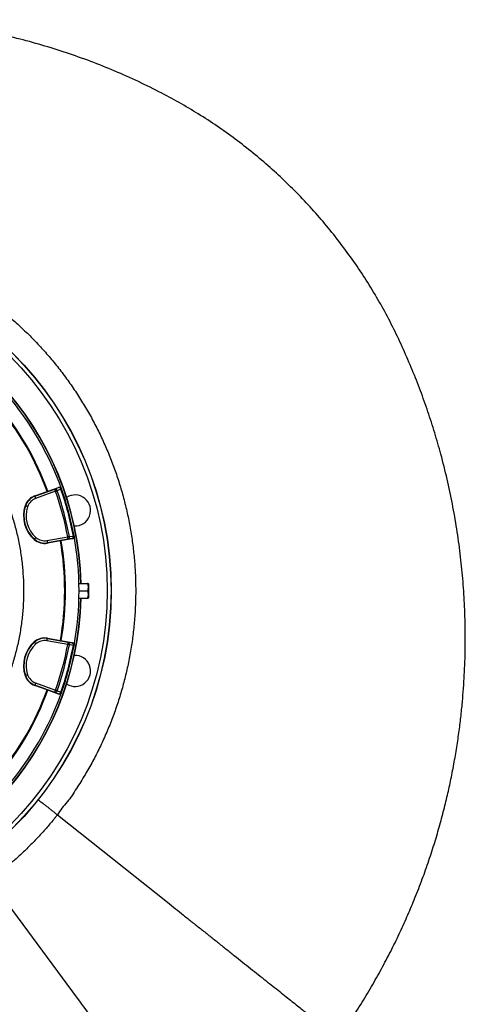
# Model space of a CAD drawing. Header units: millimetres. Extents: x 6131 to 13868, y 1967 to 18291.
# Tile 40 of 40: x 10993 to 13868, y 11931 to 18284. Entities that reach past the tile are written whole.
import ezdxf

# ---------------------------------------------------------------- set-up
doc = ezdxf.new("R2010")
doc.units = ezdxf.units.MM
doc.header["$LTSCALE"] = 5

msp = doc.modelspace()

# ---------------------------------------------------------------- linework, layer by layer
at = {"color": 7, "linetype": 'Continuous', "lineweight": 25}
for p, q in [((11090.9, 15208.9), (11219.1, 15255.6)), ((11170.2, 15240), (11243, 15266.5)), ((11243.4, 15265.4), (11243, 15266.5)), ((11262.6, 15256.4), (11262.2, 15257.5)), ((11090.2, 15210.9), (11170.2, 15240)), ((11090.2, 15210.9), (11090.9, 15208.9)), ((11224.2, 15241.5), (11096, 15194.9)), ((11028.1, 15147.4), (11030.1, 15146.8)), ((11086.3, 14930.2), (11087.7, 14931.7)), ((11168.9, 14923.1), (11303.2, 14946.7)), ((11305.8, 14932), (11171.5, 14908.3)), ((11332, 14934.4), (11255.7, 14921)), ((11332, 14934.4), (11331.7, 14935.6)), ((11344.1, 14951.9), (11343.9, 14953.1)), ((11171.8, 14906.2), (11171.5, 14908.3)), ((11255.7, 14921), (11171.8, 14906.2)), ((11375.5, 14647.2), (11430.4, 14647.2)), ((11436.1, 14644.7), (11434.6, 14647.2)), ((11436.1, 14644.7), (11436.1, 14554.7)), ((11375.5, 14552.2), (11430.4, 14552.2)), ((11376.1, 14599.7), (11430.4, 14599.7)), ((11434.6, 14552.2), (11436.1, 14554.7)), ((11086.3, 14269.3), (11087.7, 14267.7)), ((11303.2, 14252.7), (11168.9, 14276.4)), ((11171.8, 14293.2), (11171.5, 14291.1)), ((11171.5, 14291.1), (11305.8, 14267.5)), ((11171.8, 14293.2), (11255.7, 14278.4)), ((11255.7, 14278.4), (11332, 14265)), ((11331.7, 14263.8), (11332, 14265)), ((11343.9, 14246.3), (11344.1, 14247.5)), ((11028.1, 14052), (11030.1, 14052.7)), ((11090.2, 13988.5), (11090.9, 13990.5)), ((11170.2, 13959.4), (11090.2, 13988.5)), ((11219.1, 13943.9), (11090.9, 13990.5)), ((11096, 14004.6), (11224.2, 13957.9)), ((11243, 13932.9), (11170.2, 13959.4)), ((11243, 13932.9), (11243.4, 13934)), ((11262.2, 13942), (11262.6, 13943.1)), ((11236.4, 13153.8), (11946, 12589.3)), ((11236.4, 13153.8), (11236.4, 13153.8)), ((10800.2, 12732.5), (11364.4, 11970.1))]:
    msp.add_line(p, q, dxfattribs=at)
at = {"color": 7, "linetype": 'Continuous', "lineweight": 25, "flags": 128}
for points in [[(11219.1, 15255.6), (11231.5, 15260.6), (11243.4, 15265.4)], [(11219.1, 15255.6), (11219.2, 15255.2), (11219.5, 15254.4), (11220, 15253), (11220.6, 15251.3), (11221.4, 15249.2), (11222.3, 15246.8), (11223.2, 15244.2), (11224.2, 15241.5)], [(11258.5, 15254.9), (11238.8, 15246.9), (11234.2, 15245)], [(11262.6, 15256.4), (11262.6, 15256.3), (11262.4, 15256.3), (11262, 15256.1), (11261.6, 15256), (11261, 15255.8), (11260.3, 15255.5), (11259.4, 15255.2), (11258.5, 15254.9)], [(11096, 15194.9), (11095.1, 15197.6), (11094.1, 15200.1), (11093.3, 15202.5), (11092.5, 15204.7), (11091.8, 15206.4), (11091.4, 15207.7), (11091, 15208.6), (11090.9, 15208.9)], [(11234.2, 15245), (11233.1, 15244.7), (11232, 15244.3), (11230.8, 15243.9), (11229.6, 15243.4), (11228.3, 15243), (11226.9, 15242.5), (11225.6, 15242), (11224.2, 15241.5)], [(11044.3, 15141.9), (11041.6, 15142.9), (11039, 15143.7), (11036.6, 15144.6), (11034.4, 15145.3), (11032.7, 15145.9), (11031.3, 15146.3), (11030.5, 15146.6), (11030.1, 15146.8)], [(11097.6, 14943), (11095.7, 14940.9), (11093.9, 14938.8), (11092.2, 14936.9), (11090.7, 14935.2), (11089.5, 14933.8), (11088.6, 14932.7), (11088, 14932), (11087.7, 14931.7)], [(11313.6, 14948.7), (11312.5, 14948.5), (11311.4, 14948.2), (11310.1, 14948), (11308.8, 14947.8), (11307.4, 14947.5), (11306, 14947.3), (11304.6, 14947), (11303.2, 14946.7)], [(11305.8, 14932), (11305.7, 14932.3), (11305.5, 14933.2), (11305.3, 14934.6), (11305, 14936.5), (11304.6, 14938.7), (11304.1, 14941.2), (11303.7, 14943.9), (11303.2, 14946.7)], [(11331.7, 14935.6), (11319, 14933.8), (11305.8, 14932)], [(11313.6, 14948.7), (11334.6, 14951.6), (11339.6, 14952.3)], [(11343.9, 14953.1), (11343.8, 14953.1), (11343.6, 14953), (11343.3, 14953), (11342.8, 14952.9), (11342.2, 14952.8), (11341.4, 14952.6), (11340.5, 14952.5), (11339.6, 14952.3)], [(11168.9, 14923.1), (11169.4, 14920.2), (11169.9, 14917.5), (11170.3, 14915), (11170.7, 14912.8), (11171, 14911), (11171.3, 14909.6), (11171.4, 14908.7), (11171.5, 14908.3)], [(11097.6, 14256.4), (11095.7, 14258.6), (11093.9, 14260.6), (11092.2, 14262.6), (11090.7, 14264.3), (11089.5, 14265.7), (11088.6, 14266.7), (11088, 14267.4), (11087.7, 14267.7)], [(11168.9, 14276.4), (11169.4, 14279.2), (11169.9, 14281.9), (11170.3, 14284.4), (11170.7, 14286.6), (11171, 14288.5), (11171.3, 14289.9), (11171.4, 14290.8), (11171.5, 14291.1)], [(11305.8, 14267.5), (11305.7, 14267.1), (11305.5, 14266.2), (11305.3, 14264.8), (11305, 14263), (11304.6, 14260.7), (11304.1, 14258.2), (11303.7, 14255.5), (11303.2, 14252.7)], [(11313.6, 14250.8), (11312.5, 14251), (11311.4, 14251.2), (11310.1, 14251.4), (11308.8, 14251.7), (11307.4, 14251.9), (11306, 14252.2), (11304.6, 14252.4), (11303.2, 14252.7)], [(11305.8, 14267.5), (11319, 14265.6), (11331.7, 14263.8)], [(11339.6, 14247.1), (11318.6, 14250.1), (11313.6, 14250.8)], [(11343.9, 14246.3), (11343.8, 14246.4), (11343.6, 14246.4), (11343.3, 14246.5), (11342.8, 14246.6), (11342.2, 14246.7), (11341.4, 14246.8), (11340.5, 14247), (11339.6, 14247.1)], [(11044.3, 14057.5), (11041.6, 14056.6), (11039, 14055.7), (11036.6, 14054.9), (11034.4, 14054.2), (11032.7, 14053.6), (11031.3, 14053.1), (11030.5, 14052.8), (11030.1, 14052.7)], [(11096, 14004.6), (11095.1, 14001.9), (11094.1, 13999.3), (11093.3, 13996.9), (11092.5, 13994.8), (11091.8, 13993), (11091.4, 13991.7), (11091, 13990.8), (11090.9, 13990.5)], [(11219.1, 13943.9), (11219.2, 13944.2), (11219.5, 13945.1), (11220, 13946.4), (11220.6, 13948.1), (11221.4, 13950.3), (11222.3, 13952.7), (11223.2, 13955.3), (11224.2, 13957.9)], [(11243.4, 13934), (11231.5, 13938.8), (11219.1, 13943.9)], [(11234.2, 13954.4), (11233.1, 13954.8), (11232, 13955.1), (11230.8, 13955.6), (11229.6, 13956), (11228.3, 13956.5), (11226.9, 13957), (11225.6, 13957.4), (11224.2, 13957.9)], [(11234.2, 13954.4), (11253.8, 13946.4), (11258.5, 13944.6)], [(11262.6, 13943.1), (11262.6, 13943.1), (11262.4, 13943.2), (11262, 13943.3), (11261.6, 13943.5), (11261, 13943.7), (11260.3, 13943.9), (11259.4, 13944.2), (11258.5, 13944.6)]]:
    msp.add_lwpolyline(points, dxfattribs=at)
at = {"color": 7, "linetype": 'Continuous', "lineweight": 25}
for radius in [2165, 2163.8, 2138.8]:
    msp.add_circle((9418.6, 14599.7), radius, dxfattribs=at)
for centre, radius, start, end in [((9418.6, 14599.7), 1971.4, 1.38065, 84.43638), ((9418.6, 14599.7), 1970, 1.38163, 84.38777), ((9418.6, 14599.7), 1957.5, 19.63454, 40.36546), ((9418.6, 14599.7), 1865, 20.08046, 39.91954), ((9418.6, 14599.7), 1870, 20.08025, 39.91975), ((11220.7, 15241.9), 13.8, 13.36707, 96.90499), ((11248.5, 15251.3), 15, 19.61678, 110.01755), ((11245, 15251.7), 13.8, 13.38376, 96.91017), ((9418.6, 14599.7), 1953.1, 10.40026, 19.59974), ((9418.6, 14599.7), 1957.5, 10.40026, 19.59974), ((11125.3, 15114.5), 102.6, 110, 161.28444), ((11125.3, 15114.5), 100.5, 110, 161.28444), ((11125.3, 15114.5), 85.5, 110, 161.28444), ((9418.6, 14599.7), 1916.3, 10.43311, 19.56689), ((9418.6, 14599.7), 1926.9, 10.43311, 19.56689), ((11350.4, 15117.4), 100, 267.00069, 122.99931), ((11220, 15082.4), 202.6, 161.28444, 228.71556), ((11220, 15082.4), 200.5, 161.28444, 228.71556), ((11220, 15082.4), 185.5, 161.28444, 228.71556), ((11154, 15007.3), 102.6, 228.71556, 280), ((11154, 15007.3), 100.5, 228.71556, 280), ((11154, 15007.3), 85.5, 228.71556, 280), ((11300.3, 14944.7), 13.8, 293.09414, 16.63331), ((11329.1, 14950.4), 15, 279.98346, 10.38223), ((11326.3, 14948.3), 13.8, 293.08999, 16.61574), ((9418.6, 14599.7), 1957.5, 349.63454, 10.36546), ((9418.6, 14599.7), 1865, 350.08046, 9.91954), ((9418.6, 14599.7), 1870, 350.08025, 9.91975), ((9418.6, 14599.7), 1971.4, 275.56355, 358.61935), ((9418.6, 14599.7), 1970, 275.61223, 358.61837), ((11154, 14192.2), 102.6, 80, 131.28444), ((11220, 14117), 202.6, 131.28444, 198.71556), ((11220, 14117), 200.5, 131.28444, 198.71556), ((11220, 14117), 185.5, 131.28444, 198.71556), ((11154, 14192.2), 100.5, 80, 131.28444), ((11154, 14192.2), 85.5, 80, 131.28444), ((9418.6, 14599.7), 1916.3, 340.43311, 349.56689), ((9418.6, 14599.7), 1926.9, 340.43311, 349.56689), ((9418.6, 14599.7), 1953.1, 340.40026, 349.59974), ((9418.6, 14599.7), 1957.5, 340.40026, 349.59974), ((11300.3, 14254.7), 13.8, 343.36669, 66.90586), ((11326.3, 14251.1), 13.8, 343.38426, 66.91001), ((11329.1, 14249), 15, 349.61777, 80.01654), ((11350.4, 14082.1), 100, 237.00069, 92.99931), ((11125.3, 14084.9), 102.6, 198.71556, 250), ((11125.3, 14084.9), 100.5, 198.71556, 250), ((11125.3, 14084.9), 85.5, 198.71556, 250), ((9418.6, 14599.7), 1865, 320.08046, 339.91954), ((9418.6, 14599.7), 1870, 320.08025, 339.91975), ((9418.6, 14599.7), 1957.5, 319.63454, 340.36546), ((11220.7, 13957.6), 13.8, 263.09501, 346.63293), ((11245, 13947.8), 13.8, 263.08983, 346.61624), ((11248.5, 13948.1), 15, 249.98245, 340.38322)]:
    msp.add_arc(centre, radius, start, end, dxfattribs=at)
at = {"color": 8, "linetype": 'Continuous', "lineweight": 25}
for start, end in [(1.38065, 84.43682), (275.56318, 358.61935)]:
    msp.add_arc((9418.6, 14599.7), 1971.4, start, end, dxfattribs=at)
at = {"color": 7, "linetype": 'Continuous', "lineweight": 25}
for points, knots in [([(13048.4, 11712.4), (13075.3, 11750.9), (13128.2, 11827.2), (13202.2, 11943.2), (13271.1, 12058.4), (13334.9, 12172.7), (13393.9, 12285.9), (13448.2, 12397.8), (13498, 12508.2), (13545.7, 12621.8), (13590.9, 12738.5), (13633.2, 12857.9), (13670.9, 12974.4), (13704.2, 13088), (13733.5, 13198.4), (13759, 13305.6), (13782, 13413.3), (13802.1, 13521.1), (13819.5, 13628.7), (13833.6, 13731.7), (13844.7, 13830), (13853.3, 13923.5), (13859.6, 14012), (13864.1, 14098.2), (13867, 14182.5), (13868.2, 14266.8), (13868, 14350.3), (13866.1, 14434.1), (13861.7, 14543.3), (13852.7, 14678), (13836.2, 14838.2), (13813.9, 14998.9), (13785.7, 15159.8), (13751.5, 15320.7), (13713.1, 15473.7), (13671.4, 15618.6), (13627.5, 15755.2), (13579.1, 15890.5), (13526.4, 16024.6), (13469.3, 16157.3), (13407.9, 16288.3), (13340.7, 16416.5), (13268.1, 16541.9), (13190.4, 16664), (13107.7, 16782.8), (13020, 16897.9), (12927.5, 17009.3), (12830.3, 17116.7), (12728.7, 17219.9), (12622.9, 17318.8), (12513, 17413.1), (12399.3, 17502.7), (12281.9, 17587.4), (12161.2, 17667), (12037.3, 17741.4), (11903.3, 17814.1), (11759.8, 17885.1), (11606.8, 17953.4), (11451.8, 18015.5), (11294.7, 18071.3), (11135.8, 18120.9), (10975.2, 18164.3), (10813, 18201.4), (10649.9, 18232), (10486.2, 18256.1), (10324, 18274), (10216.2, 18280.7), (10163.3, 18283.9)], [0, 0, 0, 0, 0.015993, 0.031605, 0.046839, 0.061696, 0.076181, 0.090295, 0.10404, 0.117419, 0.132262, 0.146633, 0.160533, 0.173965, 0.18693, 0.199432, 0.211473, 0.224415, 0.236783, 0.248581, 0.259809, 0.270466, 0.280545, 0.290045, 0.299824, 0.30927, 0.31875, 0.328261, 0.337804, 0.355961, 0.374237, 0.392639, 0.411171, 0.429841, 0.448654, 0.464891, 0.481169, 0.497481, 0.513831, 0.530222, 0.54665, 0.563082, 0.579514, 0.595943, 0.612367, 0.628787, 0.645215, 0.661648, 0.678083, 0.694519, 0.710952, 0.727381, 0.7438, 0.76021, 0.776611, 0.793017, 0.812099, 0.831104, 0.85005, 0.868956, 0.88784, 0.906721, 0.925612, 0.944454, 0.963222, 0.981937, 1, 1, 1, 1]), ([(7123.7, 14241.1), (7123.7, 14241.1), (7123.7, 14282.9), (7103.5, 14365.4), (7098.1, 14491.3), (7094.6, 14617.2), (7099.2, 14743.1), (7109.4, 14858.8), (7123.9, 14964), (7141, 15059.1), (7162, 15153.3), (7187.2, 15247.5), (7216.6, 15341.4), (7250.3, 15434.9), (7288, 15526.9), (7329.2, 15616.3), (7373.7, 15703), (7421.4, 15787), (7472.4, 15869), (7527.4, 15949.5), (7586.3, 16028.4), (7649.1, 16105.5), (7715.1, 16179.8), (7783.6, 16250.5), (7854.3, 16317.6), (7927.1, 16381.2), (8002.4, 16441.6), (8080.9, 16499.4), (8162.6, 16554.4), (8247.3, 16606.3), (8334.2, 16654.6), (8426.2, 16700.7), (8523.5, 16744), (8626, 16784), (8730.4, 16819.1), (8831.9, 16848), (8930.2, 16871.3), (9025.1, 16889.6), (9120.6, 16904), (9217.5, 16914.5), (9315.8, 16920.9), (9415.2, 16923.2), (9514.5, 16921.2), (9612.8, 16915), (9709.7, 16904.8), (9805.3, 16890.7), (9900.2, 16872.7), (9995.1, 16850.5), (10089.9, 16824.1), (10184.4, 16793.4), (10277.5, 16758.6), (10368.2, 16720.3), (10456.2, 16678.6), (10541.7, 16633.7), (10625.2, 16585.3), (10707.4, 16533), (10788.1, 16476.7), (10867, 16416.4), (10943.4, 16352.8), (11016.2, 16286.6), (11085.5, 16218), (11151.3, 16147.3), (11214.2, 16074), (11274.5, 15997.3), (11332, 15917.5), (11386.7, 15834.4), (11437.7, 15749.1), (11484.6, 15662.6), (11527.4, 15574.9), (11566.1, 15486.5), (11601.1, 15396.5), (11632.7, 15304.2), (11660.6, 15209.8), (11684.6, 15113.4), (11704.5, 15016), (11720.1, 14918.8), (11731.4, 14821.9), (11738.7, 14725.4), (11741.9, 14628.8), (11741.1, 14531.2), (11736.1, 14432.8), (11726.8, 14333.7), (11713.2, 14235.1), (11695.7, 14138.2), (11674.3, 14043.2), (11649.3, 13950.2), (11620.5, 13858.3), (11587.6, 13766.7), (11550.5, 13675.9), (11509.1, 13585.8), (11463.9, 13497.5), (11414.4, 13409.6), (11358.9, 13323.1), (11303.1, 13234.7), (11252, 13184.9), (11236.4, 13153.8), (11236.4, 13153.8)], [0, 0, 0, 0, 0, 0.013633, 0.027295, 0.040968, 0.054631, 0.068264, 0.078732, 0.089209, 0.099686, 0.110154, 0.120926, 0.131708, 0.14249, 0.153263, 0.163733, 0.174212, 0.184692, 0.195162, 0.205937, 0.216721, 0.227506, 0.23828, 0.248751, 0.25923, 0.26971, 0.28018, 0.290954, 0.301738, 0.312522, 0.323296, 0.335224, 0.347165, 0.359107, 0.371035, 0.381506, 0.391987, 0.402467, 0.412938, 0.423714, 0.434499, 0.445285, 0.45606, 0.466528, 0.477006, 0.487483, 0.497952, 0.508724, 0.519506, 0.530287, 0.541059, 0.551524, 0.561997, 0.57247, 0.582934, 0.593703, 0.604482, 0.615261, 0.62603, 0.636502, 0.646982, 0.657463, 0.667934, 0.678709, 0.689493, 0.700278, 0.711053, 0.721522, 0.732, 0.742479, 0.752948, 0.763722, 0.774506, 0.78529, 0.796064, 0.806545, 0.817036, 0.827527, 0.838009, 0.848796, 0.859593, 0.87039, 0.881177, 0.891621, 0.902073, 0.912526, 0.92297, 0.933715, 0.94447, 0.955226, 0.965971, 0.977312, 0.988659, 1, 1, 1, 1, 1]), ([(11243, 15266.5), (11244.6, 15267), (11247.9, 15267.8), (11253, 15266.9), (11257.5, 15264.5), (11260.7, 15261.1), (11261.8, 15258.5), (11262.2, 15257.5)], [0, 0, 0, 0, 0.213668, 0.427326, 0.641047, 0.854889, 1, 1, 1, 1]), ([(11344.1, 14951.9), (11344.2, 14950.2), (11344.5, 14946.9), (11342.8, 14942), (11339.7, 14937.9), (11335.8, 14935.4), (11333.1, 14934.7), (11332, 14934.4)], [0, 0, 0, 0, 0.213992, 0.427981, 0.641916, 0.855725, 1, 1, 1, 1]), ([(11430.4, 14647.2), (11431.6, 14643.1), (11434.1, 14634.8), (11435, 14622.4), (11433.6, 14610.6), (11431.5, 14603.4), (11430.4, 14599.7)], [0, 0, 0, 0, 0.264603, 0.53495, 0.765342, 1, 1, 1, 1]), ([(11434.3, 14647.2), (11434.4, 14647.2), (11434.5, 14647.2), (11432.8, 14647.2), (11430.9, 14647.2), (11430.4, 14647.2)], [0, 0, 0, 0, 0.249752, 0.764222, 1, 1, 1, 1]), ([(11430.4, 14599.7), (11431.6, 14595.6), (11434.1, 14587.3), (11435, 14574.9), (11433.6, 14563.1), (11431.5, 14555.9), (11430.4, 14552.2)], [0, 0, 0, 0, 0.264609, 0.53495, 0.765348, 1, 1, 1, 1]), ([(11430.4, 14552.2), (11430.9, 14552.2), (11432.7, 14552.2), (11434.5, 14552.2), (11434.4, 14552.2), (11434.3, 14552.2)], [0, 0, 0, 0, 0.235775, 0.737397, 1, 1, 1, 1]), ([(11332, 14265), (11333.6, 14264.5), (11336.9, 14263.6), (11340.8, 14260.3), (11343.5, 14256), (11344.6, 14251.5), (11344.2, 14248.7), (11344.1, 14247.5)], [0, 0, 0, 0, 0.213666, 0.427327, 0.641046, 0.854889, 1, 1, 1, 1]), ([(11262.2, 13942), (11261.5, 13940.4), (11260.1, 13937.4), (11256.1, 13934), (11251.4, 13932.1), (11246.8, 13931.8), (11244.1, 13932.6), (11243, 13932.9)], [0, 0, 0, 0, 0.21399, 0.427985, 0.641916, 0.855726, 1, 1, 1, 1]), ([(11236.4, 13153.8), (11232.4, 13148.8), (11228.5, 13143.8), (11220.5, 13134), (11208.5, 13119.3), (11196.3, 13104.7), (11171.7, 13075.7), (11155, 13056.7), (11120.9, 13019.2), (11103.6, 13000.7), (11068.3, 12964.3), (11032.5, 12928.5), (10995.4, 12893.9), (10957.8, 12859.9), (10938.8, 12843.2), (10900.1, 12810.4), (10880.5, 12794.4), (10850.7, 12770.8), (10840.7, 12763.1), (10825.6, 12751.5), (10820.5, 12747.7), (10810.4, 12740.1), (10805.3, 12736.3), (10800.2, 12732.5)], [0, 0, 0, 0, 0.03125, 0.03125, 0.0625, 0.125, 0.125, 0.25, 0.25, 0.375, 0.375, 0.5, 0.625, 0.625, 0.75, 0.75, 0.875, 0.875, 0.9375, 0.9375, 0.96875, 0.96875, 1, 1, 1, 1]), ([(11946, 12589.3), (11963.1, 12575.7), (11997.3, 12548.5), (12050.3, 12506.3), (12104.3, 12463.4), (12159, 12419.9), (12214.1, 12376.1), (12269.1, 12332.3), (12323.9, 12288.7), (12377.9, 12245.7), (12431, 12203.5), (12482.7, 12162.4), (12532.9, 12122.5), (12581.1, 12084.1), (12627.1, 12047.5), (12670.8, 12012.8), (12711.9, 11980.1), (12750.2, 11949.6), (12785.6, 11921.5), (12817.9, 11895.7), (12847.2, 11872.5), (12874.2, 11851), (12898.6, 11831.6), (12919.8, 11814.7), (12936.8, 11801.2), (12952.5, 11788.7), (12967.9, 11776.4), (12983, 11764.4), (12997.2, 11753.1), (13011, 11742.1), (13023.7, 11732.1), (13034.5, 11723.5), (13042.4, 11717.2), (13047, 11713.6), (13048.9, 11712), (13048.4, 11712.4), (13048.4, 11712.4)], [0, 0, 0, 0, 0.028054, 0.056158, 0.08429, 0.112431, 0.140558, 0.16865, 0.196687, 0.224649, 0.252514, 0.280265, 0.307884, 0.335351, 0.362652, 0.389771, 0.416692, 0.443403, 0.469894, 0.496151, 0.522166, 0.547932, 0.576478, 0.604695, 0.632456, 0.65934, 0.685467, 0.718772, 0.751279, 0.783194, 0.826077, 0.868573, 0.911037, 0.95382, 0.9973, 1, 1, 1, 1]), ([(11364.4, 11970.1), (11400.6, 11921.1), (11475.7, 11819.6), (11572.5, 11688.8), (11649.5, 11584.8), (11706.5, 11507.8), (11762.1, 11432.6), (11816, 11359.7), (11867.6, 11290.1), (11916.3, 11224.1), (11961.8, 11162.7), (11996.7, 11115.6), (12022.5, 11080.7), (12040.7, 11056.1), (12057.8, 11032.9), (12071.1, 11015), (12081.1, 11001.5), (12088.3, 10991.8), (12095.2, 10982.5), (12101.7, 10973.6), (12106.9, 10966.6), (12110.9, 10961.3), (12113.8, 10957.4), (12116.6, 10953.6), (12120.2, 10948.6), (12122.8, 10945.1), (12124.5, 10942.9)], [0.5201525, 0.5201525, 0.5201525, 0.5201525, 0.5387493, 0.5573462, 0.5666446, 0.5759431, 0.5852415, 0.5945399, 0.6038384, 0.6131368, 0.6224352, 0.6317337, 0.6363829, 0.6410321, 0.6456813, 0.6503305, 0.6526551, 0.6549798, 0.6573044, 0.659629, 0.6619536, 0.6631159, 0.6642782, 0.6654405, 0.6666028, 0.6689274, 0.6689274, 0.6689274, 0.6689274])]:
    msp.add_open_spline(points, degree=3, knots=knots, dxfattribs=at)
at = {"color": 8, "linetype": 'Continuous', "lineweight": 25}
for points, knots in [([(10872.3, 15265), (10874.2, 15261.2), (10891, 15227), (10917.2, 15160), (10949.1, 15067.9), (10973.7, 14977.6), (10992.5, 14889.9), (11006.3, 14801.1), (11015.2, 14711.6), (11019.1, 14621.9), (11017.9, 14532.2), (11011.4, 14442.5), (10999.9, 14353), (10983.3, 14264.2), (10961.8, 14176.4), (10935.5, 14090.1), (10904.3, 14005.5), (10868.4, 13922.9), (10827.7, 13842.3), (10782.6, 13764), (10733.2, 13688.3), (10679.7, 13615.6), (10622.3, 13546.2), (10561.2, 13480.3), (10496.4, 13417.9), (10428.2, 13359.1), (10356.8, 13304.1), (10282.6, 13253.3), (10206.1, 13207.1), (10127.6, 13165.5), (10047.2, 13128.4), (9964.7, 13095.7), (9880.6, 13067.7), (9795.2, 13044), (9737.4, 13032.3), (9708.6, 13026.5)], [0, 0, 0, 0, 0.004375, 0.039308, 0.074136, 0.104917, 0.135797, 0.166726, 0.197654, 0.228532, 0.259314, 0.290258, 0.3213, 0.352393, 0.383487, 0.414531, 0.445475, 0.476434, 0.507491, 0.538598, 0.569705, 0.600762, 0.631722, 0.662567, 0.693508, 0.724499, 0.75549, 0.786431, 0.817276, 0.847653, 0.878123, 0.908639, 0.939156, 0.969624, 1, 1, 1, 1]), ([(11111.9, 13252), (11114, 13250.4), (11118.9, 13246.7), (11129.2, 13238.7), (11141.8, 13228.9), (11156.1, 13217.6), (11171.6, 13205.4), (11187.9, 13192.5), (11204.4, 13179.3), (11220.9, 13166.2), (11231.2, 13157.9), (11236.4, 13153.8)], [0, 0, 0, 0, 0.092174, 0.205653, 0.319132, 0.43261, 0.546088, 0.659566, 0.773044, 0.886522, 1, 1, 1, 1])]:
    msp.add_open_spline(points, degree=3, knots=knots, dxfattribs=at)

doc.saveas('drawing.dxf')
